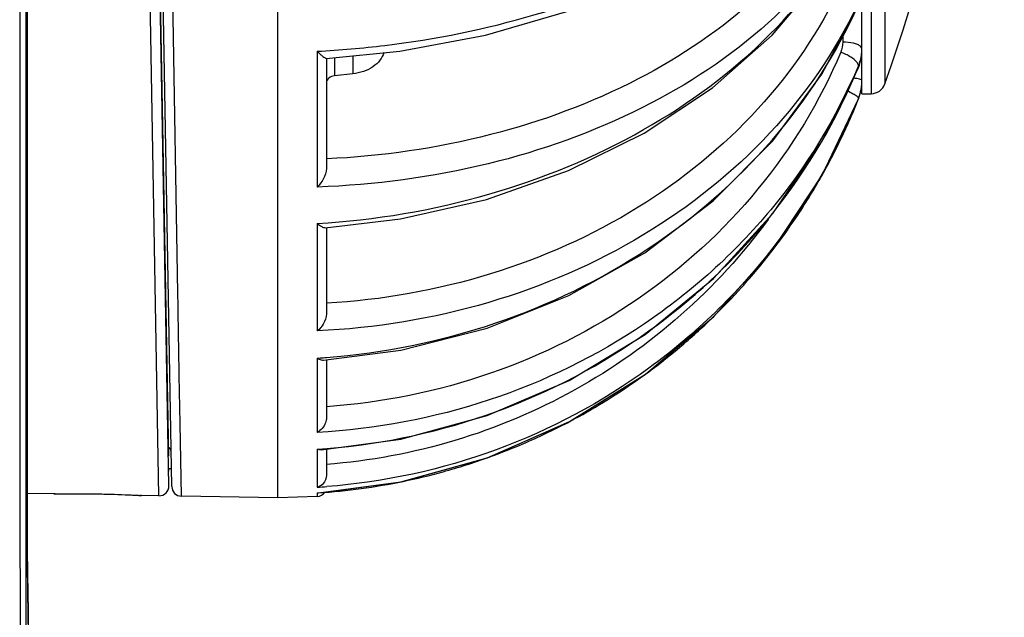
# Model space of a CAD drawing. Header units: millimetres. Extents: x -192 to 265, y -68 to 200.
# Tile 43 of 47: x 228 to 254, y 113 to 129. Entities that reach past the tile are written whole.
import ezdxf

# ---------------------------------------------------------------- set-up
doc = ezdxf.new("R2010")
doc.units = ezdxf.units.MM
doc.header["$LTSCALE"] = 16.335
doc.layers.get('0').update_dxf_attribs({"linetype": 'CONTINUOUS'})
doc.layers.add('02___PRT_ALL_AXES', color=7, linetype='CONTINUOUS')

msp = doc.modelspace()

# ---------------------------------------------------------------- linework, layer by layer
at = {"color": 7, "linetype": 'Continuous'}
for p, q in [((234.83896, 116.20699), (234.83896, 175.38899)), ((250.07896, 126.74799), (250.07896, 164.84799)), ((250.31785, 164.84799), (250.31785, 126.74799)), ((250.67723, 164.5935), (250.67723, 127.00248)), ((228.26966, 155.43421), (228.26966, 89.44045)), ((228.30047, 155.46866), (228.30047, 115.61926)), ((228.30058, 155.46866), (228.30058, 115.61926)), ((231.99768, 116.51949), (231.66832, 135.38842)), ((232.07421, 116.50044), (231.74234, 135.51321)), ((232.23204, 121.55005), (232.01362, 134.17159)), ((231.73928, 116.26109), (231.43124, 134.06184)), ((249.03529, 127.2559), (249.98226, 129.03291)), ((249.57983, 128.27774), (249.57983, 128.093)), ((235.87106, 127.85349), (235.87106, 124.31437)), ((236.10896, 127.67047), (236.10896, 124.79369)), ((236.31886, 127.68931), (236.31886, 127.21172)), ((236.79339, 127.73699), (236.79339, 127.26574)), ((249.99039, 127.47705), (249.97458, 127.43966)), ((249.98507, 127.43399), (249.99039, 127.44699)), ((249.98812, 127.43237), (250.01196, 127.49568)), ((249.99039, 127.44699), (249.98812, 127.43237)), ((249.99039, 127.47705), (249.99039, 127.44699)), ((236.79339, 127.26574), (236.31886, 127.21172)), ((249.99035, 126.61788), (250.02424, 126.71514)), ((250.02424, 126.71514), (250.03244, 126.75708)), ((250.07896, 126.74799), (250.31785, 126.74799)), ((249.99039, 126.62911), (249.98665, 126.61974)), ((249.99039, 126.61894), (249.99035, 126.61788)), ((249.99039, 126.62911), (249.99039, 126.61894)), ((235.87106, 123.36219), (235.87106, 120.56295)), ((236.10896, 123.25366), (236.10896, 121.00401)), ((232.2378, 121.21714), (232.23204, 121.55005)), ((232.24074, 121.04735), (232.2378, 121.21714)), ((232.26769, 119.48948), (232.24074, 121.04735)), ((235.87106, 119.85145), (235.87106, 117.91442)), ((236.10896, 119.81055), (236.10896, 118.29794)), ((232.26919, 119.40289), (232.26769, 119.48948)), ((232.29086, 118.1508), (232.26919, 119.40289)), ((232.29094, 118.1464), (232.29086, 118.1508)), ((232.32374, 116.25089), (232.29094, 118.1464)), ((235.87106, 117.47469), (235.97089, 117.46042)), ((235.87106, 117.47469), (235.87106, 116.48454)), ((236.10896, 117.47902), (236.10896, 116.79376)), ((228.99498, 116.309), (228.30058, 116.32112)), ((229.03321, 116.30981), (228.99476, 116.309)), ((231.28073, 116.2691), (231.24192, 116.27127)), ((231.73927, 116.2611), (231.28051, 116.2691)), ((234.83896, 116.20699), (232.32345, 116.2509)), ((235.87106, 116.23972), (234.83896, 116.20699)), ((235.87106, 116.33579), (235.89937, 116.33765)), ((235.87106, 116.33579), (235.89946, 116.33596)), ((235.87106, 116.33579), (235.87106, 116.23972)), ((228.30058, 115.61926), (228.30047, 115.61926)), ((228.30047, 115.61926), (228.3005, 115.53081)), ((228.3005, 115.53081), (228.30088, 115.3104)), ((228.30238, 114.96168), (228.30321, 114.83527)), ((228.31745, 113.78069), (228.30687, 114.46931)), ((228.30814, 114.35749), (228.30943, 114.2688)), ((228.30943, 114.2688), (228.3096, 114.25796)), ((228.30962, 114.26996), (228.3096, 114.25796))]:
    msp.add_line(p, q, dxfattribs=at)
for points in [[(236.10574, 127.6679), (238.02515, 127.86075), (240.25857, 128.27675), (242.38457, 128.8876), (244.36024, 129.68224), (246.1456, 130.64637), (247.70207, 131.76118), (248.99432, 133.00227), (249.94778, 134.26578)], [(236.07958, 123.25366), (238.04056, 123.48527), (240.28592, 123.9914), (242.42107, 124.74064), (244.40117, 125.71777), (246.18508, 126.90271), (247.73579, 128.27075), (249.02173, 129.79341), (249.9706, 131.34643)], [(250.01196, 127.49568), (250.06493, 127.70989), (250.07896, 127.89445)], [(235.97085, 117.46039), (238.05112, 117.74099), (240.30175, 118.35328), (242.43988, 119.26924), (244.42151, 120.46995), (246.20589, 121.93059), (247.75634, 123.62088), (249.04111, 125.50578), (249.98812, 127.43236)], [(236.03266, 119.80066), (238.04914, 120.06224), (240.29869, 120.63453), (242.43603, 121.48628), (244.417, 122.59987), (246.2008, 123.95219), (247.75077, 125.51506), (249.03529, 127.2559)], [(235.89974, 116.33603), (238.04992, 116.62354), (240.30057, 117.24897), (242.43908, 118.18934), (244.42134, 119.42534), (246.20646, 120.9315), (247.75764, 122.67667), (249.043, 124.62477), (249.99035, 126.61788)], [(247.76451, 122.68562), (249.04852, 124.63462), (249.99035, 126.61788)], [(236.06476, 116.35815), (238.06165, 116.62592), (240.31199, 117.25305), (242.44972, 118.19496), (244.43086, 119.43228), (246.21468, 120.93952), (247.76451, 122.68562)], [(228.30687, 114.46931), (228.30288, 114.90195), (228.30083, 115.37962), (228.30055, 115.61926)], [(228.33604, 112.67459), (228.32771, 113.16033), (228.31745, 113.78069)]]:
    msp.add_lwpolyline(points, dxfattribs=at)
for centre, radius, start, end in [((7939.78308, 125.08091), 7711.67682, 179.779308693, 180.221117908), ((197.28604, 145.79799), 56.60292, 340.606199, 356.678253), ((234.49823, 153.77416), 25.957, 273.03171, 276.935664), ((248.90145, 127.89547), 1.17762, 345.081902, 350.21797), ((248.94197, 127.91747), 1.1371, 344.814794, 348.592973), ((248.94607, 127.91661), 1.13292, 348.594484, 352.879045), ((248.90544, 127.89471), 1.17356, 350.221524, 351.600106), ((248.93234, 127.92031), 1.14715, 337.269138, 344.803756), ((248.89002, 127.89896), 1.18957, 337.670186, 341.790716), ((248.89616, 127.89689), 1.18309, 341.792697, 345.081454), ((248.81468, 127.08386), 1.26429, 349.209569, 354.458867), ((248.82925, 127.09124), 1.24972, 349.147321, 353.697875), ((250.31785, 127.12899), 0.381, 270, 340.606199), ((248.82726, 127.09187), 1.2518, 338.304488, 344.237747), ((248.81346, 127.08425), 1.26557, 338.428153, 339.894131), ((248.81353, 127.08423), 1.2655, 339.893976, 342.423249), ((248.81413, 127.08403), 1.26487, 342.423676, 343.414864), ((248.81378, 127.0841), 1.26522, 343.41635, 349.206204), ((248.82895, 127.09133), 1.25003, 344.240316, 349.145924), ((234.82632, 132.60578), 16.3031, 330.512402, 338.455694), ((234.84355, 132.59775), 16.28415, 326.117551, 330.50715), ((234.83539, 132.60318), 16.29396, 322.341538, 326.117697), ((234.82434, 132.61269), 16.30851, 317.996605, 322.338796), ((234.82449, 132.61236), 16.30818, 314.181972, 317.997131), ((234.8223, 132.61584), 16.31221, 310.066628, 314.17897), ((234.80616, 132.63779), 16.33939, 301.491662, 310.060401), ((234.69123, 138.14389), 18.33045, 273.690354, 274.17085), ((234.69033, 138.15643), 18.34303, 274.170823, 274.435656), ((234.81725, 132.62248), 16.32053, 297.942421, 301.486525), ((234.81276, 132.63283), 16.33179, 293.481586, 297.939338), ((234.81295, 132.632), 16.33095, 289.799243, 293.482112), ((234.759, 134.30482), 16.86683, 273.780343, 274.109181), ((234.75788, 134.32025), 16.88231, 274.109208, 274.635952), ((234.81425, 132.63059), 16.32919, 285.402412, 289.796629), ((234.81715, 132.62004), 16.31824, 281.651237, 285.402446), ((234.81291, 132.64733), 16.34583, 273.811107, 281.646468), ((231.74372, 116.51506), 0.254, 269, 1), ((232.32817, 116.50486), 0.254, 181, 269), ((234.8783, 132.8611), 16.40663, 273.469059, 274.324802), ((235.85496, 116.49321), 0.254, 273.633145, 327.214586), ((335.77299, 115.59645), 107.47249, 180.1524995, 180.3384146), ((309.9333, 115.42767), 81.63224, 180.4158012, 180.643222), ((291.3101, 115.22502), 63.00793, 180.6490636, 180.7889065)]:
    msp.add_arc(centre, radius, start, end, dxfattribs=at)
for points, knots in [([(237.63266, 128.00711), (238.9564, 128.16823), (241.50431, 128.68006), (244.99384, 130.0297), (247.87482, 131.86845), (249.35958, 133.46012), (249.9102, 134.30153)], [0, 0, 0, 0, 0.28214606, 0.54705027, 0.78723978, 1, 1, 1, 1]), ([(249.52668, 131.99641), (248.96713, 130.98814), (247.39866, 129.08057), (244.21837, 126.9419), (240.35809, 125.51784), (237.5498, 125.11366), (236.10896, 125.04833)], [0, 0, 0, 0, 0.2202938, 0.46230689, 0.72446083, 1, 1, 1, 1]), ([(249.92264, 131.38281), (249.32547, 130.34037), (247.66538, 128.37501), (244.32677, 126.18803), (240.29371, 124.75203), (237.36877, 124.36467), (235.87106, 124.31437)], [0, 0, 0, 0, 0.22051408, 0.46277619, 0.72493784, 1, 1, 1, 1]), ([(235.87106, 123.36219), (237.3807, 123.45293), (240.33836, 123.94991), (244.39167, 125.6157), (247.73279, 128.07982), (249.36345, 130.22904), (249.9508, 131.36092)], [0, 0, 0, 0, 0.2691562, 0.52882321, 0.77305417, 1, 1, 1, 1]), ([(249.52668, 129.55884), (248.98017, 128.3925), (247.46637, 126.17467), (244.28495, 123.59746), (240.40196, 121.86879), (237.55612, 121.36607), (236.10896, 121.2812)], [0, 0, 0, 0, 0.23440569, 0.4798825, 0.73618208, 1, 1, 1, 1]), ([(249.95462, 129.04998), (249.37638, 127.83653), (247.77794, 125.53341), (244.43076, 122.8754), (240.358, 121.11686), (237.38159, 120.63044), (235.87106, 120.56295)], [0, 0, 0, 0, 0.23440699, 0.47996355, 0.73631994, 1, 1, 1, 1]), ([(236.10897, 119.86835), (237.60704, 119.98455), (240.56098, 120.58183), (244.5725, 122.52361), (247.8548, 125.36754), (249.40797, 127.77429), (249.97318, 129.03842)], [0, 0, 0, 0, 0.25931905, 0.51391027, 0.76101867, 1, 1, 1, 1]), ([(250.04114, 127.98314), (250.01904, 128.00198), (249.95884, 128.03393), (249.80535, 128.08031), (249.67306, 128.09243), (249.57983, 128.093)], [0, 0, 0, 0, 0.18127428, 0.41791879, 1, 1, 1, 1]), ([(250.07896, 127.91618), (250.07896, 127.92193), (250.07509, 127.94819), (250.05666, 127.96992), (250.04114, 127.98314)], [0, 0, 0, 0, 0.21988244, 1, 1, 1, 1]), ([(235.87106, 127.85349), (235.89517, 127.8276), (235.94161, 127.78109), (236.00885, 127.72385), (236.05865, 127.68804), (236.08945, 127.67226), (236.10127, 127.66767), (236.10573, 127.66793)], [0, 0, 0, 0, 0.35178881, 0.65194978, 0.87932096, 0.95559212, 1, 1, 1, 1]), ([(249.52668, 127.83099), (248.98706, 126.5504), (247.50692, 124.1153), (244.33233, 121.22271), (240.43725, 119.26668), (237.56155, 118.68637), (236.10896, 118.58557)], [0, 0, 0, 0, 0.24390707, 0.49201405, 0.74443059, 1, 1, 1, 1]), ([(237.61032, 127.81854), (237.58864, 127.74655), (237.51059, 127.60424), (237.32161, 127.43687), (237.07538, 127.31768), (236.88996, 127.27673), (236.79339, 127.26574)], [0, 0, 0, 0, 0.21732302, 0.45633145, 0.7190672, 1, 1, 1, 1]), ([(249.95754, 127.55822), (249.91298, 127.61779), (249.77108, 127.72189), (249.61737, 127.79693), (249.52668, 127.83099)], [0, 0, 0, 0, 0.43438313, 1, 1, 1, 1]), ([(249.97458, 127.43966), (249.40681, 126.10224), (247.84719, 123.56197), (244.50306, 120.56257), (240.40711, 118.5613), (237.39116, 117.99624), (235.87106, 117.91442)], [0, 0, 0, 0, 0.2438941, 0.49201771, 0.74446386, 1, 1, 1, 1]), ([(236.12239, 117.49318), (237.62573, 117.61508), (240.60666, 118.26435), (244.63002, 120.38373), (247.90529, 123.48539), (249.42785, 126.07343), (249.98507, 127.43399)], [0, 0, 0, 0, 0.25290154, 0.50436586, 0.75347559, 1, 1, 1, 1]), ([(249.99039, 127.47705), (249.99066, 127.48311), (249.98766, 127.51282), (249.97159, 127.53943), (249.95754, 127.55822)], [0, 0, 0, 0, 0.20537672, 1, 1, 1, 1]), ([(236.31886, 127.21172), (236.26518, 127.20561), (236.16644, 127.1748), (236.10896, 127.07892), (236.10896, 127.03548)], [0, 0, 0, 0, 0.55429744, 1, 1, 1, 1]), ([(250.07896, 127.09115), (250.07896, 127.09895), (250.05582, 127.11599), (250.01258, 127.12835), (249.94127, 127.1431), (249.88649, 127.14937), (249.85529, 127.15244)], [0, 0, 0, 0, 0.0985466, 0.29835542, 0.60367292, 1, 1, 1, 1]), ([(249.95754, 126.67159), (249.92474, 126.69802), (249.83552, 126.75006), (249.74354, 126.79525), (249.68843, 126.82019)], [0, 0, 0, 0, 0.41050463, 1, 1, 1, 1]), ([(249.99039, 126.62911), (249.99108, 126.63558), (249.97991, 126.65278), (249.96667, 126.66423), (249.95754, 126.67159)], [0, 0, 0, 0, 0.3568293, 1, 1, 1, 1]), ([(249.98665, 126.61974), (249.43152, 125.22969), (247.91767, 122.58856), (244.64141, 119.41736), (240.61029, 117.26191), (237.62004, 116.61497), (236.11553, 116.50119)], [0, 0, 0, 0, 0.24899239, 0.49863171, 0.74901052, 1, 1, 1, 1]), ([(236.10896, 124.79369), (236.10896, 124.69916), (236.04171, 124.52079), (235.93208, 124.37587), (235.87106, 124.31437)], [0, 0, 0, 0, 0.52179461, 1, 1, 1, 1]), ([(235.87106, 123.36219), (235.90692, 123.33124), (235.97039, 123.28582), (236.04771, 123.25136), (236.07961, 123.25363)], [0, 0, 0, 0, 0.59703585, 1, 1, 1, 1]), ([(247.63812, 123.4753), (246.97268, 122.56498), (245.43631, 120.882), (242.64416, 118.91384), (239.48973, 117.58461), (237.24031, 117.16648), (236.10896, 117.07925)], [0, 0, 0, 0, 0.24918031, 0.49893867, 0.74925142, 1, 1, 1, 1]), ([(236.10896, 121.00401), (236.10896, 120.91219), (236.0468, 120.74257), (235.9332, 120.61162), (235.87106, 120.56295)], [0, 0, 0, 0, 0.53771812, 1, 1, 1, 1]), ([(235.87106, 119.85145), (235.88502, 119.84286), (235.93466, 119.8158), (235.99228, 119.79768), (236.03266, 119.80066)], [0, 0, 0, 0, 0.28819853, 1, 1, 1, 1]), ([(236.10896, 118.29794), (236.10896, 118.25273), (236.0789, 118.0987), (235.96812, 117.96533), (235.87106, 117.91442)], [0, 0, 0, 0, 0.29205985, 1, 1, 1, 1]), ([(236.10896, 116.79376), (236.10896, 116.7179), (236.0541, 116.57725), (235.93058, 116.49899), (235.87106, 116.48454)], [0, 0, 0, 0, 0.55326613, 1, 1, 1, 1]), ([(228.99476, 116.309), (229.10601, 116.31315), (229.48709, 116.31537), (229.8681, 116.3161), (230.13775, 116.31139)], [0, 0, 0, 0, 0.29217939, 1, 1, 1, 1]), ([(230.13775, 116.31139), (230.28385, 116.30883), (230.55142, 116.30235), (230.87525, 116.28926), (231.071, 116.28065), (231.19325, 116.27315), (231.224, 116.27353), (231.28793, 116.26782), (231.28073, 116.2691)], [0, 0, 0, 0, 0.38325673, 0.70765876, 0.83185183, 0.92406482, 0.98083145, 1, 1, 1, 1]), ([(228.3096, 114.25796), (228.31172, 114.1237), (228.32014, 113.59585), (228.32897, 113.068), (228.33581, 112.67441)], [0, 0, 0, 0, 0.25434846, 1, 1, 1, 1])]:
    msp.add_open_spline(points, degree=3, knots=knots, dxfattribs=at)
msp.add_open_spline([(249.57983, 128.093), (249.57983, 128.00388), (249.56129, 127.91311), (249.52668, 127.83099)], degree=3, dxfattribs=at)
at = {"layer": '02___PRT_ALL_AXES', "color": 7, "linetype": 'Continuous'}
for p, q in [((231.68162, 134.62642), (231.98416, 117.29391)), ((231.98983, 116.96899), (231.99094, 116.90559)), ((231.99094, 116.96899), (232.06586, 116.96899))]:
    msp.add_line(p, q, dxfattribs=at)
msp.add_open_spline([(232.05824, 117.41561), (232.05783, 117.439), (232.0436, 117.48865), (232.00363, 117.52284), (231.98007, 117.5328)], degree=3, knots=[0, 0, 0, 0, 0.47765615, 1, 1, 1, 1], dxfattribs=at)

doc.saveas('drawing.dxf')
